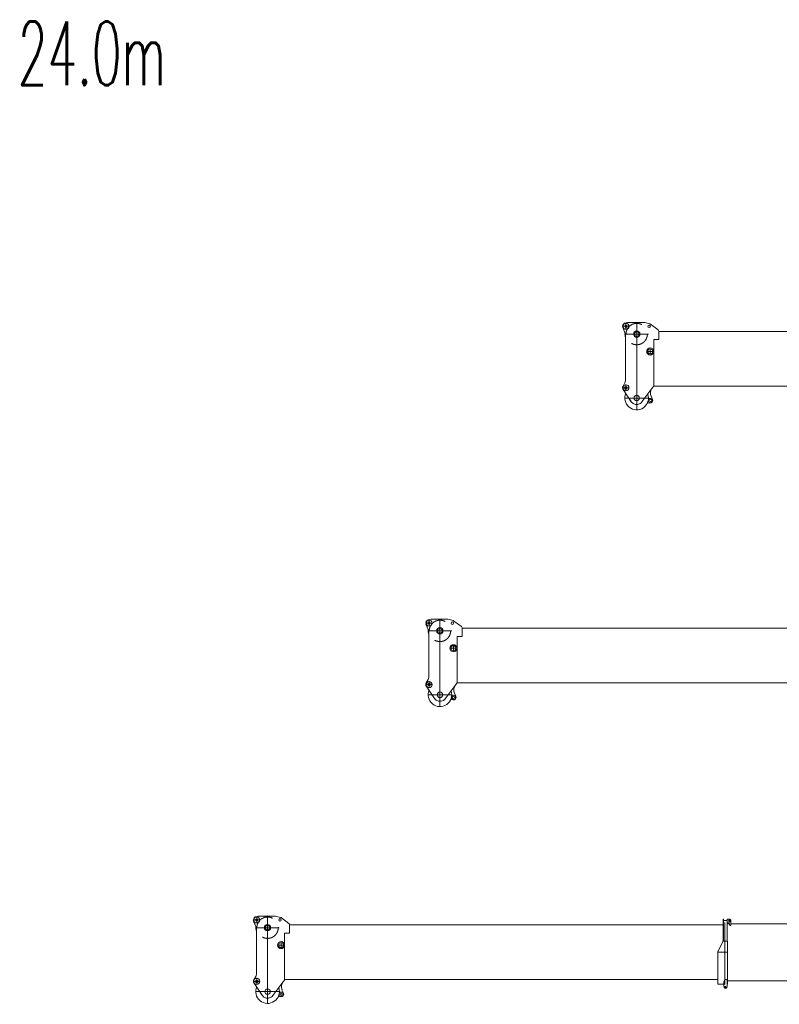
# Model space of a CAD drawing. Extents: x 7167 to 100032, y 5274 to 65025.
# Tile 3 of 18: x 33424 to 51338, y 5274 to 28495. Entities that reach past the tile are written whole.
import ezdxf
from ezdxf.enums import TextEntityAlignment as Align

# ---------------------------------------------------------------- set-up
doc = ezdxf.new("R2010")
doc.units = 0
doc.header["$LTSCALE"] = 62.5
doc.header["$MEASUREMENT"] = 0
doc.linetypes.add('CENTER', pattern=[50.5, 30, -9, 2.5, -9])
doc.linetypes.add('HIDDEN', pattern=[12.6, 8.4, -4.2])
doc.layers.add('11', color=251, linetype='Continuous')
doc.styles.get("Standard").update_dxf_attribs({"font": 'txt', "bigfont": 'bigfont'})

# ---------------------------------------------------------------- blocks, each defined once
blk = doc.blocks.new('*G50')
at = {"layer": '11', "color": 251, "linetype": 'Continuous', "lineweight": 9}
for p, q in [((38999, 7096), (38941, 7236)), ((38955, 7202), (38941, 7236)), ((38994, 7340), (39052, 7356)), ((38994, 7340), (39022, 7348)), ((39022, 7348), (39052, 7356)), ((39052, 7356), (39447, 7356)), ((39052, 7356), (39056, 7356)), ((39273, 7356), (39056, 7356)), ((39458, 7355), (39578, 7322)), ((39597, 7312), (39775, 7182)), ((39005, 5981), (39005, 7065)), ((39790, 7152), (39790, 6952)), ((50023, 7145), (39790, 7145)), ((39673, 6952), (39680, 6952)), ((39790, 6952), (39673, 6952)), ((39673, 6952), (39673, 5846)), ((39669, 6646), (39667, 6640)), ((39673, 6653), (39673, 6445)), ((39673, 6640), (39673, 6190)), ((39673, 6186), (39673, 6445)), ((39673, 6110), (39673, 6104)), ((39673, 5854), (39673, 6104)), ((38947, 5854), (38991, 5931)), ((38991, 5931), (38947, 5854)), ((39005, 6020), (39005, 5981)), ((39667, 5846), (39629, 5796)), ((39673, 5846), (39667, 5846)), ((49881, 5856), (39673, 5856)), ((39142, 5486), (38950, 5770)), ((39629, 5796), (39394, 5480)), ((39610, 5613), (39644, 5538)), ((39114, 5527), (39136, 5494)), ((39581, 5454), (39524, 5462))]:
    blk.add_line(p, q, dxfattribs=at)
at = {"layer": '11', "color": 251, "linetype": 'CENTER', "lineweight": 9}
for p, q in [((39270, 7359), (39270, 6804)), ((39270, 5296), (39270, 7333)), ((38992, 7081), (39547, 7081)), ((39270, 5851), (39270, 5296)), ((38992, 5573), (39547, 5573))]:
    blk.add_line(p, q, dxfattribs=at)
at = {"layer": '11', "color": 251, "linetype": 'Continuous', "lineweight": 9}
for centre, radius in [((39015, 7264), 71), ((39015, 7264), 27.5), ((39562, 7264), 30), ((39270, 7081), 76), ((39270, 7081), 54.2), ((39589, 6671), 84.1), ((39589, 6671), 61), ((39015, 5814), 71), ((39015, 5814), 32.5), ((39270, 5573), 65), ((39270, 5573), 65), ((39270, 5573), 65), ((39590, 5513), 25.5)]:
    blk.add_circle(centre, radius, dxfattribs=at)
at = {"layer": '11', "color": 251, "linetype": 'HIDDEN', "lineweight": 9}
blk.add_circle((39270, 7081), 252, dxfattribs=at)
at = {"layer": '11', "color": 251, "linetype": 'Continuous', "lineweight": 9}
for centre, radius, start, end in [((39015, 7264), 79, 105.348, -159.3548), ((39270, 7081), 277, 82.2926, 97.7114), ((39447, 7296), 60.5, 79.0014, 90.0024), ((39562, 7264), 60, 53.6588, 74.5829), ((39270, 7081), 277, 174.3925, -162.7381), ((38925, 7065), 80, 0, 22.3863), ((39753, 7152), 37, 0, 53.6512), ((39015, 5814), 79, 149.8196, -145.9089), ((39015, 5814), 79, 149.8347, -145.9218), ((38905, 5981), 100, -30.1654, -0.0008), ((38905, 5981), 100, -30.1665, -0.0007), ((39270, 5573), 278, 155.7507, 19.3269), ((39774, 5688), 180, 143.282, -155.3136), ((39270, 5573), 155, -145.9088, -57.4797), ((39270, 5573), 155, -57.4819, -36.7205), ((39590, 5513), 50, -175.9505, 154.7078), ((39590, 5513), 60, -98.1275, 24.6946)]:
    blk.add_arc(centre, radius, start, end, dxfattribs=at)
blk = doc.blocks.new('*G49')
at = {"layer": '11', "color": 251, "linetype": 'CENTER', "lineweight": 9}
for p, q in [((38944, 7264), (39086, 7264)), ((39015, 7320), (39015, 7193)), ((39501, 6671), (39670, 6671)), ((39589, 6716), (39589, 6614)), ((38944, 5814), (39091, 5814)), ((39015, 5895), (39015, 5743))]:
    blk.add_line(p, q, dxfattribs=at)
at = {"color": 7, "linetype": 'Continuous', "lineweight": 9}
blk.add_blockref('*G50', (0, 0), dxfattribs=at)
blk = doc.blocks.new('*G58')
at = {"layer": '11', "color": 251, "linetype": 'Continuous', "lineweight": 9}
for p, q in [((50017, 6771), (50017, 7281)), ((50017, 7281), (50023, 7281)), ((50023, 7281), (50023, 7265)), ((50023, 7265), (50023, 6771)), ((50023, 7234), (50023, 7254)), ((50023, 7254), (50105, 7254)), ((50105, 7254), (50023, 7254)), ((50023, 7254), (50023, 7174)), ((50053, 7201), (50053, 5740)), ((50111, 7281), (50105, 7281)), ((50105, 7281), (50105, 6765)), ((50105, 7254), (50105, 7234)), ((50105, 7174), (50105, 7254)), ((50111, 6765), (50111, 7281)), ((50111, 7195), (50111, 7281)), ((50111, 7281), (50161, 7281)), ((50198, 7244), (50198, 7131)), ((50023, 7013), (50023, 6771)), ((50105, 6771), (50105, 7013)), ((50150, 7195), (50111, 7195)), ((50111, 7175), (50163, 7175)), ((50175, 7131), (50159, 7187)), ((50198, 7131), (50175, 7131)), ((50198, 7175), (60614, 7175)), ((50012, 6765), (49890, 6516)), ((50012, 6765), (50017, 6771)), ((50115, 6765), (50012, 6765)), ((50023, 6771), (50023, 6765)), ((50023, 6771), (50023, 6765)), ((50023, 6765), (50105, 6765)), ((50105, 6765), (50105, 6771)), ((50115, 6504), (50115, 6765)), ((49885, 6504), (49890, 6516)), ((49885, 6504), (49885, 5886)), ((49885, 6504), (50119, 6504)), ((49885, 6130), (49885, 6504)), ((49899, 6504), (49889, 6504)), ((49899, 6504), (50105, 6504)), ((50105, 6504), (50115, 6504)), ((50119, 6504), (50119, 5756)), ((49885, 5746), (49885, 6127)), ((49885, 5856), (49881, 5856)), ((50026, 5811), (50056, 5863)), ((50026, 5706), (50026, 5811)), ((50056, 5863), (50106, 5863)), ((50112, 5863), (50106, 5863)), ((50112, 5706), (50112, 5863)), ((60484, 5826), (50119, 5826)), ((50026, 5746), (49885, 5746)), ((50035, 5674), (50026, 5706)), ((50106, 5706), (50097, 5674)), ((50106, 5706), (50112, 5706)), ((50119, 5746), (50112, 5746)), ((50119, 5756), (50119, 5746))]:
    blk.add_line(p, q, dxfattribs=at)
for centre, radius in [((50161, 7244), 22.3), ((50161, 7244), 15), ((50066, 5682), 15.5)]:
    blk.add_circle(centre, radius, dxfattribs=at)
for centre, radius, start, end in [((50161, 7244), 37, 0, 90.0035), ((50150, 7185), 10, 14.9983, 89.9982), ((50066, 5682), 32.5, -165.1294, -14.8699)]:
    blk.add_arc(centre, radius, start, end, dxfattribs=at)
blk = doc.blocks.new('*G82')
at = {"layer": '11', "color": 251, "linetype": 'Continuous', "lineweight": 9}
for p, q in [((47704, 21096), (47646, 21236)), ((47660, 21202), (47646, 21236)), ((47699, 21340), (47757, 21356)), ((47699, 21340), (47727, 21348)), ((47727, 21348), (47757, 21356)), ((47757, 21356), (48152, 21356)), ((47757, 21356), (47761, 21356)), ((47978, 21356), (47761, 21356)), ((48163, 21355), (48283, 21322)), ((48302, 21312), (48480, 21182)), ((48495, 21152), (48495, 20952)), ((53154, 21145), (48495, 21145)), ((47710, 19981), (47710, 21065)), ((48378, 20952), (48385, 20952)), ((48495, 20952), (48378, 20952)), ((48378, 20952), (48378, 19846)), ((48374, 20646), (48372, 20640)), ((48378, 20653), (48378, 20445)), ((48378, 20640), (48378, 20190)), ((48378, 20186), (48378, 20445)), ((47710, 20020), (47710, 19981)), ((48378, 20110), (48378, 20104)), ((48378, 19854), (48378, 20104)), ((47652, 19854), (47696, 19931)), ((47696, 19931), (47652, 19854)), ((47847, 19486), (47655, 19770)), ((48334, 19796), (48099, 19480)), ((48372, 19846), (48334, 19796)), ((48378, 19846), (48372, 19846)), ((53022, 19856), (48378, 19856)), ((47819, 19527), (47841, 19494)), ((48315, 19613), (48349, 19538)), ((48286, 19454), (48229, 19462))]:
    blk.add_line(p, q, dxfattribs=at)
at = {"layer": '11', "color": 251, "linetype": 'CENTER', "lineweight": 9}
for p, q in [((47975, 21359), (47975, 20804)), ((47975, 19296), (47975, 21333)), ((47697, 21081), (48252, 21081)), ((47975, 19851), (47975, 19296)), ((47697, 19573), (48252, 19573))]:
    blk.add_line(p, q, dxfattribs=at)
at = {"layer": '11', "color": 251, "linetype": 'Continuous', "lineweight": 9}
for centre, radius in [((47720, 21264), 71), ((47720, 21264), 27.5), ((47975, 21081), 76), ((47975, 21081), 54.2), ((48267, 21264), 30), ((48294, 20671), 84.1), ((48294, 20671), 61), ((47720, 19814), 71), ((47720, 19814), 32.5), ((47975, 19573), 65), ((47975, 19573), 65), ((47975, 19573), 65), ((48295, 19513), 25.5)]:
    blk.add_circle(centre, radius, dxfattribs=at)
at = {"layer": '11', "color": 251, "linetype": 'HIDDEN', "lineweight": 9}
blk.add_circle((47975, 21081), 252, dxfattribs=at)
at = {"layer": '11', "color": 251, "linetype": 'Continuous', "lineweight": 9}
for centre, radius, start, end in [((47720, 21264), 79, 105.348, -159.3548), ((47975, 21081), 277, 82.2926, 97.7114), ((48152, 21296), 60.5, 79.0014, 90.0024), ((48267, 21264), 60, 53.6588, 74.5829), ((48458, 21152), 37, 0, 53.6512), ((47975, 21081), 277, 174.3925, -162.7381), ((47630, 21065), 80, 0, 22.3863), ((47610, 19981), 100, -30.1654, -0.0008), ((47610, 19981), 100, -30.1665, -0.0007), ((47720, 19814), 79, 149.8196, -145.9089), ((47720, 19814), 79, 149.8347, -145.9218), ((48479, 19688), 180, 143.282, -155.3136), ((47975, 19573), 278, 155.7507, 19.3269), ((48295, 19513), 50, -175.9505, 154.7078), ((48295, 19513), 60, -98.1275, 24.6946), ((47975, 19573), 155, -145.9088, -57.4797), ((47975, 19573), 155, -57.4819, -36.7205)]:
    blk.add_arc(centre, radius, start, end, dxfattribs=at)
blk = doc.blocks.new('*G81')
at = {"layer": '11', "color": 251, "linetype": 'CENTER', "lineweight": 9}
for p, q in [((47649, 21264), (47791, 21264)), ((47720, 21320), (47720, 21193)), ((48206, 20671), (48375, 20671)), ((48294, 20716), (48294, 20614)), ((47649, 19814), (47796, 19814)), ((47720, 19895), (47720, 19743))]:
    blk.add_line(p, q, dxfattribs=at)
at = {"color": 7, "linetype": 'Continuous', "lineweight": 9}
blk.add_blockref('*G82', (0, 0), dxfattribs=at)
blk = doc.blocks.new('*G88')
at = {"layer": '11', "color": 251, "linetype": 'Continuous', "lineweight": 9}
for p, q in [((43064, 14096), (43006, 14236)), ((43020, 14202), (43006, 14236)), ((43059, 14340), (43117, 14356)), ((43059, 14340), (43087, 14348)), ((43087, 14348), (43117, 14356)), ((43117, 14356), (43512, 14356)), ((43117, 14356), (43121, 14356)), ((43338, 14356), (43121, 14356)), ((43523, 14355), (43643, 14322)), ((43662, 14312), (43840, 14182)), ((43070, 12981), (43070, 14065)), ((43738, 13952), (43745, 13952)), ((43855, 13952), (43738, 13952)), ((43738, 13952), (43738, 12846)), ((43855, 14152), (43855, 13952)), ((53154, 14145), (43855, 14145)), ((43734, 13646), (43732, 13640)), ((43738, 13653), (43738, 13445)), ((43738, 13640), (43738, 13190)), ((43738, 13186), (43738, 13445)), ((43070, 13020), (43070, 12981)), ((43738, 13110), (43738, 13104)), ((43738, 12854), (43738, 13104)), ((43012, 12854), (43056, 12931)), ((43056, 12931), (43012, 12854)), ((43694, 12796), (43459, 12480)), ((43732, 12846), (43694, 12796)), ((43738, 12846), (43732, 12846)), ((53022, 12856), (43738, 12856)), ((43207, 12486), (43015, 12770)), ((43675, 12613), (43709, 12538)), ((43179, 12527), (43201, 12494)), ((43646, 12454), (43589, 12462))]:
    blk.add_line(p, q, dxfattribs=at)
at = {"layer": '11', "color": 251, "linetype": 'CENTER', "lineweight": 9}
for p, q in [((43335, 14359), (43335, 13804)), ((43335, 12296), (43335, 14333)), ((43057, 14081), (43612, 14081)), ((43335, 12851), (43335, 12296)), ((43057, 12573), (43612, 12573))]:
    blk.add_line(p, q, dxfattribs=at)
at = {"layer": '11', "color": 251, "linetype": 'Continuous', "lineweight": 9}
for centre, radius in [((43080, 14264), 71), ((43080, 14264), 27.5), ((43627, 14264), 30), ((43335, 14081), 76), ((43335, 14081), 54.2), ((43654, 13671), 84.1), ((43654, 13671), 61), ((43080, 12814), 71), ((43080, 12814), 32.5), ((43335, 12573), 65), ((43335, 12573), 65), ((43335, 12573), 65), ((43655, 12513), 25.5)]:
    blk.add_circle(centre, radius, dxfattribs=at)
at = {"layer": '11', "color": 251, "linetype": 'HIDDEN', "lineweight": 9}
blk.add_circle((43335, 14081), 252, dxfattribs=at)
at = {"layer": '11', "color": 251, "linetype": 'Continuous', "lineweight": 9}
for centre, radius, start, end in [((43080, 14264), 79, 105.348, -159.3548), ((43335, 14081), 277, 82.2926, 97.7114), ((43512, 14296), 60.5, 79.0014, 90.0024), ((43627, 14264), 60, 53.6588, 74.5829), ((43818, 14152), 37, 0, 53.6512), ((43335, 14081), 277, 174.3925, -162.7381), ((42990, 14065), 80, 0, 22.3863), ((43080, 12814), 79, 149.8196, -145.9089), ((43080, 12814), 79, 149.8347, -145.9218), ((42970, 12981), 100, -30.1654, -0.0008), ((42970, 12981), 100, -30.1665, -0.0007), ((43839, 12688), 180, 143.282, -155.3136), ((43335, 12573), 278, 155.7507, 19.3269), ((43655, 12513), 50, -175.9505, 154.7078), ((43335, 12573), 155, -145.9088, -57.4797), ((43335, 12573), 155, -57.4819, -36.7205), ((43655, 12513), 60, -98.1275, 24.6946)]:
    blk.add_arc(centre, radius, start, end, dxfattribs=at)
blk = doc.blocks.new('*G87')
at = {"layer": '11', "color": 251, "linetype": 'CENTER', "lineweight": 9}
for p, q in [((43009, 14264), (43151, 14264)), ((43080, 14320), (43080, 14193)), ((43654, 13716), (43654, 13614)), ((43566, 13671), (43735, 13671)), ((43009, 12814), (43156, 12814)), ((43080, 12895), (43080, 12743))]:
    blk.add_line(p, q, dxfattribs=at)
at = {"color": 7, "linetype": 'Continuous', "lineweight": 9}
blk.add_blockref('*G88', (0, 0), dxfattribs=at)

msp = doc.modelspace()

# ---------------------------------------------------------------- block references
at = {"color": 7, "linetype": 'Continuous', "lineweight": 9}
for name in ['*G81', '*G87', '*G49', '*G58']:
    msp.add_blockref(name, (0, 0), dxfattribs=at)

# ---------------------------------------------------------------- texts
at = {"layer": '11', "color": 251, "linetype": 'Continuous', "lineweight": 9, "width": 0.543478}
msp.add_text('24.0m', height=1500, dxfattribs=at).set_placement((33380, 26500), align=Align.BOTTOM_LEFT)

doc.saveas('drawing.dxf')
